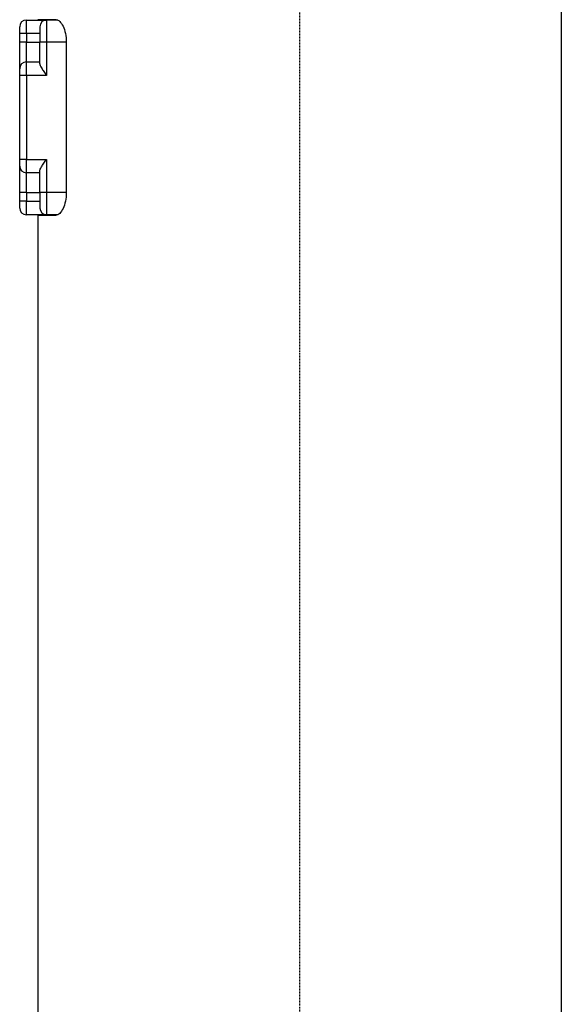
# Model space of a CAD drawing. Header units: millimetres. Extents: x 0 to 4378, y 0 to 2397.
# Tile 248 of 256: x 2209 to 2290, y 1542 to 1688. Entities that reach past the tile are written whole.
import ezdxf

# ---------------------------------------------------------------- set-up
doc = ezdxf.new("R2010")
doc.units = ezdxf.units.MM
doc.header["$LTSCALE"] = 0.2
doc.linetypes.add('CENTER2', pattern=[1.125, 0.75, -0.125, 0.125, -0.125])
doc.layers.add('02_Center Line', color=1, linetype='CENTER2')

# ---------------------------------------------------------------- blocks, each defined once
blk = doc.blocks.new('A$C4b696719')
for p, q in [((39, 1203.5), (39, 844.08)), ((-40.7, 1188.45), (-37.7, 1188.45)), ((-40.7, 1186.45), (-40.7, 1188.45)), ((-36.26, 1188.5), (-39, 1188.5)), ((-36.03, 1188.45), (-37.7, 1188.45)), ((-37.7, 1188.45), (-37.7, 1185.15)), ((-41.7, 1186.45), (-41.7, 1187.45)), ((-41.7, 1185.15), (-41.7, 1186.45)), ((-40.7, 1186.45), (-41.7, 1186.45)), ((-38.7, 1186.45), (-40.7, 1186.45)), ((-40.7, 1186.45), (-40.7, 1185.15)), ((-38.7, 1187.45), (-38.7, 1185.15)), ((-41.7, 1181.2), (-41.7, 1185.15)), ((-40.7, 1185.15), (-41.7, 1185.15)), ((-40.7, 1185.15), (-38.7, 1185.15)), ((-40.7, 1182.2), (-40.7, 1185.15)), ((-38.7, 1181.93), (-38.7, 1185.15)), ((-37.7, 1185.15), (-38.7, 1185.15)), ((-34.75, 1185.15), (-37.7, 1185.15)), ((-37.7, 1185.15), (-37.7, 1180.2)), ((-34.75, 1185.15), (-34.75, 1162.75)), ((-40.7, 1182.2), (-38.7, 1182.2)), ((-40.7, 1180.2), (-40.7, 1182.2)), ((-41.7, 1180.2), (-41.7, 1181.2)), ((-41.7, 1167.7), (-41.7, 1180.2)), ((-40.7, 1180.2), (-41.7, 1180.2)), ((-37.7, 1180.2), (-40.7, 1180.2)), ((-40.7, 1180.2), (-40.7, 1167.7)), ((-41.7, 1166.7), (-41.7, 1167.7)), ((-40.7, 1167.7), (-41.7, 1167.7)), ((-40.7, 1167.7), (-37.7, 1167.7)), ((-40.7, 1165.7), (-40.7, 1167.7)), ((-37.7, 1167.7), (-37.7, 1162.75)), ((-41.7, 1162.75), (-41.7, 1166.7)), ((-38.7, 1162.75), (-38.7, 1165.97)), ((-38.7, 1165.7), (-40.7, 1165.7)), ((-40.7, 1162.75), (-40.7, 1165.7)), ((-41.7, 1161.45), (-41.7, 1162.75)), ((-40.7, 1162.75), (-41.7, 1162.75)), ((-41.7, 1160.45), (-41.7, 1161.45)), ((-40.7, 1161.45), (-41.7, 1161.45)), ((-40.7, 1162.75), (-38.7, 1162.75)), ((-40.7, 1162.75), (-40.7, 1161.45)), ((-40.7, 1161.45), (-38.7, 1161.45)), ((-40.7, 1159.45), (-40.7, 1161.45)), ((-38.7, 1162.75), (-38.7, 1160.45)), ((-37.7, 1162.75), (-38.7, 1162.75)), ((-34.75, 1162.75), (-37.7, 1162.75)), ((-37.7, 1162.75), (-37.7, 1159.45)), ((-37.7, 1159.45), (-40.7, 1159.45)), ((-39, 1159.4), (-36.26, 1159.4)), ((-39, 1159.4), (-39, 844.08)), ((-36.03, 1159.45), (-37.7, 1159.45))]:
    blk.add_line(p, q)
for centre, start, end in [((-40.7, 1187.45), 90, 180), ((-37.7, 1187.45), 90, 180), ((-40.7, 1181.2), 90, 180), ((-40.7, 1166.7), 180, 270), ((-40.7, 1160.45), 180, 270), ((-37.7, 1160.45), 180, 270)]:
    blk.add_arc(centre, 1, start, end)
for points, knots in [([(-36.26, 1188.5), (-36.1, 1188.5), (-35.91, 1188.42), (-35.55, 1188.08), (-35.38, 1187.82), (-35.1, 1187.23), (-34.97, 1186.86), (-34.8, 1186.04), (-34.75, 1185.58), (-34.75, 1185.15)], [-0.5289304, -0.5289304, -0.5289304, -0.5289304, -0.3937419, -0.3937419, -0.2585533, -0.2585533, -0.1292767, -0.1292767, 0, 0, 0, 0]), ([(-38.7, 1181.93), (-38.7, 1181.86), (-38.67, 1181.76), (-38.58, 1181.55), (-38.52, 1181.43), (-38.35, 1181.15), (-38.23, 1180.96), (-37.97, 1180.58), (-37.83, 1180.38), (-37.7, 1180.2)], [0.5344454, 0.5344454, 0.5344454, 0.5344454, 0.5797861, 0.5797861, 0.6251268, 0.6251268, 0.6916556, 0.6916556, 0.7581844, 0.7581844, 0.7581844, 0.7581844]), ([(-38.7, 1165.97), (-38.7, 1166.04), (-38.67, 1166.14), (-38.58, 1166.35), (-38.52, 1166.47), (-38.35, 1166.75), (-38.23, 1166.94), (-37.97, 1167.32), (-37.83, 1167.52), (-37.7, 1167.7)], [-0.223739, -0.223739, -0.223739, -0.223739, -0.1783983, -0.1783983, -0.1330576, -0.1330576, -0.0665288, -0.0665288, 0, 0, 0, 0]), ([(-34.75, 1162.75), (-34.75, 1162.32), (-34.8, 1161.86), (-34.97, 1161.04), (-35.1, 1160.67), (-35.38, 1160.08), (-35.55, 1159.82), (-35.91, 1159.48), (-36.1, 1159.4), (-36.26, 1159.4)], [0, 0, 0, 0, 0.1292767, 0.1292767, 0.2585533, 0.2585533, 0.3937419, 0.3937419, 0.5289304, 0.5289304, 0.5289304, 0.5289304])]:
    blk.add_open_spline(points, degree=3, knots=knots)
at = {"layer": '02_Center Line'}
blk.add_line((0, 1425.31), (0, -16.53), dxfattribs=at)

msp = doc.modelspace()

# ---------------------------------------------------------------- block references
msp.add_blockref('A$C4b696719', (2251.163, 499.915))

doc.saveas('drawing.dxf')
